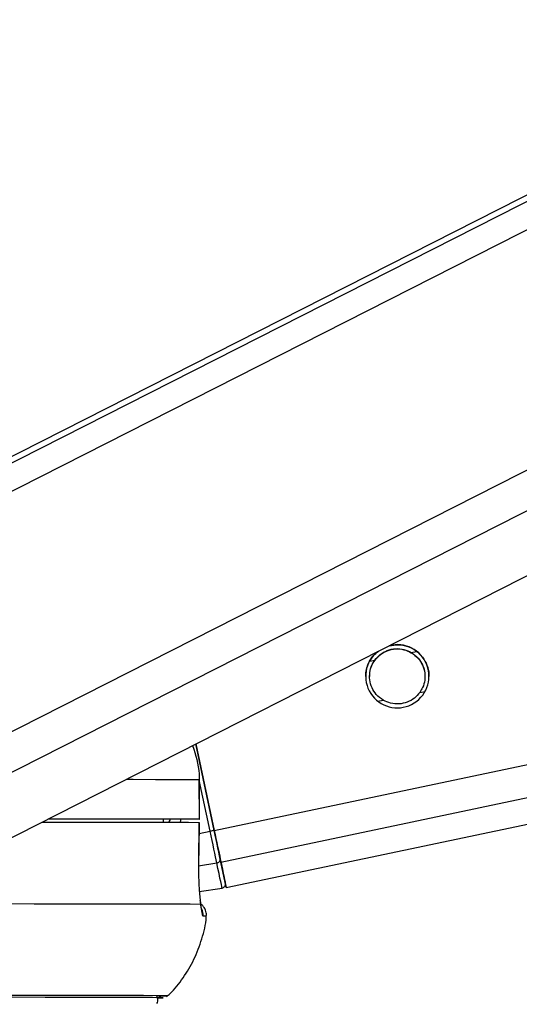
# Model space of a CAD drawing. Header units: millimetres. Extents: x 20 to 19889, y 40 to 15516.
# Tile 51 of 115: x 9768 to 9844, y 6420 to 6570. Entities that reach past the tile are written whole.
import ezdxf

# ---------------------------------------------------------------- set-up
doc = ezdxf.new("R2010")
doc.units = ezdxf.units.MM
doc.header["$LTSCALE"] = 2
doc.layers.add('COMPONENT_GEOMETRY', color=7, linetype='Continuous')
doc.styles.add('SLDTEXTSTYLE0', font='TXT', dxfattribs={"width": 0.75})
doc.dimstyles.new('SLDDIMSTYLE1', dxfattribs={"dimtxt": 100, "dimasz": 6.604, "dimexe": 0, "dimexo": 0.0625, "dimgap": 25, "dimtad": 0, "dimtih": 1, "dimtoh": 1, "dimdec": 0, "dimrnd": 1e-09, "dimzin": 12, "dimdsep": 46, "dimtxsty": 'SLDTEXTSTYLE0', "dimsah": 1, "dimcen": 0.09, "dimadec": 0, "dimazin": 3, "dimtfac": 1, "dimtdec": 0, "dimtofl": 0, "dimtmove": 0, "dimatfit": 3, "dimfxl": 1, "dimfrac": 2, "dimtolj": 1, "dimtzin": 12, "dimarcsym": 0})

# ---------------------------------------------------------------- blocks, each defined once
blk = doc.blocks.new('_D_4')
at = {"layer": 'COMPONENT_GEOMETRY', "color": 7}
for p, q in [((11286.94, 6612.47), (11286.94, 4529.82)), ((11086.87, 4509.51), (11056.4, 4509.51)), ((11056.4, 4509.51), (11056.4, 4350.76)), ((11487.01, 4509.51), (11517.47, 4509.51)), ((11517.47, 4509.51), (11517.47, 4350.76)), ((11056.4, 4350.76), (11086.87, 4350.76)), ((11517.47, 4350.76), (11487.01, 4350.76)), ((11286.94, 2118.49), (11286.94, 4201.14)), ((7117.77, 2118.49), (11293.29, 2118.49))]:
    blk.add_line(p, q, dxfattribs=at)
for points in [[(11286.94, 6612.47), (11285.92, 6605.86), (11287.95, 6605.86)], [(11286.94, 2118.49), (11287.95, 2125.1), (11285.92, 2125.1)]]:
    blk.add_solid(points, dxfattribs=at)
at = {"layer": 'COMPONENT_GEOMETRY', "color": 7, "char_height": 100, "attachment_point": 1, "style": 'SLDTEXTSTYLE0'}
for s, insert in [('7\'4.46"', (11086.87, 4479.66)), ('2247mm', (11014.16, 4330.05))]:
    blk.add_mtext(s, dxfattribs=dict(at, insert=insert))

msp = doc.modelspace()

# ---------------------------------------------------------------- linework, layer by layer
at = {"color": 8, "linetype": 'Continuous', "lineweight": 25}
for p, q in [((9735.63, 6482.22), (9991.94, 6612.47)), ((9736.27, 6486.86), (9983.46, 6612.47)), ((9743.84, 6449.9), (10063.77, 6612.47)), ((9746.84, 6445.26), (10075.88, 6612.47)), ((9797.5, 6446.56), (10585.61, 6612.47)), ((9798.51, 6441.74), (10609.53, 6612.47)), ((9827.4, 6473.57), (9828.21, 6473.74)), ((9821.1, 6472.24), (9821.87, 6472.41)), ((9828.68, 6467.5), (9829.49, 6467.67)), ((9822.34, 6466.16), (9823.15, 6466.33)), ((9796.88, 6446.43), (9795.24, 6454.21)), ((9790.82, 6448.27), (9790.63, 6447.8)), ((9795.2, 6446.07), (9796.88, 6446.43)), ((9795.12, 6441.17), (9797.89, 6441.63))]:
    msp.add_line(p, q, dxfattribs=at)
at = {"color": 7, "linetype": 'Continuous', "lineweight": 25}
for p, q in [((9981.56, 6612.47), (9739.47, 6489.45)), ((9761.21, 6442.67), (10095.36, 6612.47)), ((9799.32, 6437.9), (10628.54, 6612.47)), ((9797.5, 6446.56), (9794.73, 6459.7)), ((9794.73, 6459.7), (9797.5, 6446.56)), ((9795.23, 6454.28), (9795.23, 6448.28)), ((9795.24, 6454.28), (9795.23, 6454.28)), ((9795.25, 6448.28), (9795.24, 6454.28)), ((9789.77, 6448.28), (9789.77, 6447.8)), ((9793.25, 6448.27), (9789.77, 6448.27)), ((9795.14, 6441.61), (9795.22, 6447.78)), ((9795.19, 6447.78), (9795.21, 6447.78)), ((9795.12, 6441.61), (9795.14, 6441.61)), ((9795.24, 6437.26), (9798.69, 6437.8))]:
    msp.add_line(p, q, dxfattribs=at)
at = {"color": 8, "linetype": 'Continuous', "lineweight": 25, "flags": 128}
msp.add_lwpolyline([(9784.14, 6454.32), (9785.18, 6454.32), (9788.58, 6454.31), (9791.4, 6454.3), (9793.62, 6454.29), (9795.23, 6454.28)], dxfattribs=at)
at = {"color": 7, "linetype": 'Continuous', "lineweight": 25, "flags": 128}
for points in [[(9771.37, 6447.83), (9771.71, 6447.83), (9776.74, 6447.83), (9781.24, 6447.82), (9785.19, 6447.82), (9788.58, 6447.81), (9791.38, 6447.8), (9793.59, 6447.79), (9795.21, 6447.78)], [(9772.33, 6448.32), (9773.2, 6448.32), (9777.11, 6448.31), (9780.57, 6448.31), (9783.58, 6448.3), (9786.12, 6448.29), (9788.19, 6448.29), (9789.77, 6448.28)], [(9772.36, 6448.33), (9776.69, 6448.33), (9781.22, 6448.32), (9785.19, 6448.32), (9788.59, 6448.31), (9791.41, 6448.3), (9793.62, 6448.29), (9795.23, 6448.28)], [(9795.23, 6448.28), (9795.25, 6448.28), (9795.17, 6448.28), (9795, 6448.28), (9794.76, 6448.28), (9794.45, 6448.28), (9794.08, 6448.28), (9793.68, 6448.28), (9793.25, 6448.27)], [(9795.21, 6447.78), (9795.15, 6443.78), (9795.12, 6441.61)], [(9797.89, 6441.63), (9797.8, 6442.07), (9797.69, 6442.57), (9797.58, 6443.12), (9797.45, 6443.72), (9797.32, 6444.37), (9797.18, 6445.04), (9797.03, 6445.73), (9796.88, 6446.43)], [(9798.51, 6441.74), (9798.42, 6442.17), (9798.32, 6442.68), (9798.2, 6443.23), (9798.07, 6443.84), (9797.94, 6444.48), (9797.79, 6445.16), (9797.65, 6445.85), (9797.5, 6446.56)], [(9797.5, 6446.56), (9797.63, 6445.93), (9797.76, 6445.31), (9797.89, 6444.7), (9798.01, 6444.13), (9798.13, 6443.58), (9798.23, 6443.08), (9798.33, 6442.64), (9798.41, 6442.24)], [(9798.41, 6442.24), (9798.59, 6441.39), (9798.74, 6440.65), (9798.88, 6440.01), (9798.99, 6439.48), (9799.08, 6439.06), (9799.14, 6438.76), (9799.18, 6438.58), (9799.19, 6438.52)], [(9798.69, 6437.8), (9798.68, 6437.87), (9798.64, 6438.05), (9798.58, 6438.36), (9798.49, 6438.79), (9798.37, 6439.33), (9798.24, 6439.99), (9798.07, 6440.76), (9797.89, 6441.63)], [(9799.18, 6438.55), (9799.27, 6438.14), (9799.32, 6437.9), (9799.27, 6438.15), (9799.11, 6438.89), (9798.86, 6440.09), (9798.51, 6441.74)], [(9763.99, 6435.44), (9770.16, 6435.43), (9775.74, 6435.43), (9780.7, 6435.42), (9785.01, 6435.42), (9788.65, 6435.41), (9791.61, 6435.4), (9793.87, 6435.39), (9795.42, 6435.38)], [(9788.77, 6421.12), (9789.3, 6421.13), (9789.57, 6421.15), (9789.12, 6421.16), (9787.97, 6421.17), (9786.11, 6421.18), (9783.55, 6421.19), (9780.32, 6421.2), (9776.42, 6421.21), (9771.87, 6421.21), (9766.7, 6421.22), (9760.93, 6421.22), (9754.59, 6421.22), (9747.71, 6421.22)], [(9788.77, 6421.12), (9789.48, 6421.13), (9789.75, 6421.15), (9789.3, 6421.16), (9788.15, 6421.17), (9786.28, 6421.18), (9783.73, 6421.19), (9780.49, 6421.2), (9776.58, 6421.21), (9772.03, 6421.21), (9766.85, 6421.22), (9761.07, 6421.22), (9754.72, 6421.22), (9747.84, 6421.23)], [(9789.08, 6421.4), (9789.38, 6421.41), (9790.26, 6421.42), (9790.43, 6421.44), (9789.91, 6421.45), (9788.68, 6421.46), (9786.77, 6421.47), (9784.17, 6421.48), (9780.9, 6421.49), (9776.98, 6421.5), (9772.42, 6421.5), (9767.25, 6421.51), (9761.5, 6421.51), (9755.18, 6421.51), (9749.53, 6421.51)]]:
    msp.add_lwpolyline(points, dxfattribs=at)
at = {"color": 7, "linetype": 'Continuous', "lineweight": 25}
for centre, radius, start, end in [((9825.28, 6469.96), 4.8, 128.925, 104.9504), ((9822.16, 6327.16), 121.92, 101.6682, 101.9648), ((9797.85, 6442.19), 0.56, 274.2313, 5.323), ((9798.6, 6438.4), 0.6, 278.888, 11.888)]:
    msp.add_arc(centre, radius, start, end, dxfattribs=at)
at = {"color": 8, "linetype": 'Continuous', "lineweight": 25}
for centre, radius, start, end in [((9793.8, 6433.77), 2.01, 353.8776, 24.5878), ((9795.92, 6429.41), 4.15, 84.7175, 91.6778)]:
    msp.add_arc(centre, radius, start, end, dxfattribs=at)
msp.add_ellipse((9785.4, 6450.32), major_axis=(4.83, 5.58), ratio=0.999929, start_param=5.076879, end_param=5.144788, dxfattribs=at)
at = {"color": 7, "linetype": 'Continuous', "lineweight": 25}
for points, knots in [([(9824.01, 6474.58), (9824.52, 6474.67), (9825.54, 6474.85), (9827.06, 6474.49), (9827.99, 6473.95), (9828.38, 6473.61), (9828.44, 6473.56)], [0, 0, 0, 0, 0.3153369, 0.6354376, 0.9428925, 1, 1, 1, 1]), ([(9820.92, 6471.97), (9821.13, 6472.36), (9821.49, 6473.04), (9822.15, 6473.56), (9822.44, 6473.78)], [0, 0, 0, 0, 0.563202, 1, 1, 1, 1]), ([(9821.87, 6472.41), (9822.12, 6472.71), (9822.63, 6473.3), (9823.75, 6473.93), (9825, 6474.21), (9826.31, 6474.1), (9827.04, 6473.75), (9827.4, 6473.57)], [0, 0, 0, 0, 0.196452, 0.39265, 0.593358, 0.798818, 1, 1, 1, 1]), ([(9821.87, 6472.38), (9822.12, 6472.68), (9822.63, 6473.27), (9823.75, 6473.9), (9825, 6474.18), (9826.31, 6474.07), (9827.04, 6473.72), (9827.4, 6473.54)], [0, 0, 0, 0, 0.196452, 0.39265, 0.593358, 0.798818, 1, 1, 1, 1]), ([(9827.4, 6473.57), (9827.77, 6473.31), (9828.46, 6472.82), (9829.16, 6471.7), (9829.5, 6470.51), (9829.48, 6469.32), (9829.19, 6468.3), (9828.84, 6467.75), (9828.68, 6467.5)], [0, 0, 0, 0, 0.204636, 0.376335, 0.548834, 0.703363, 0.864285, 1, 1, 1, 1]), ([(9827.4, 6473.54), (9827.78, 6473.28), (9828.46, 6472.79), (9829.15, 6471.67), (9829.47, 6470.68), (9829.45, 6470.1), (9829.44, 6469.93)], [0, 0, 0, 0, 0.33046, 0.607732, 0.886295, 1, 1, 1, 1]), ([(9828.44, 6473.56), (9828.75, 6473.25), (9829.36, 6472.63), (9829.91, 6471.37), (9830.12, 6470.41), (9830.07, 6469.98), (9830.07, 6469.95)], [0, 0, 0, 0, 0.339836, 0.68215, 0.97959, 1, 1, 1, 1]), ([(9820.48, 6469.95), (9820.5, 6470.3), (9820.54, 6471.04), (9820.79, 6471.65), (9820.92, 6471.97)], [0, 0, 0, 0, 0.485316, 1, 1, 1, 1]), ([(9823.15, 6466.33), (9822.78, 6466.6), (9822.09, 6467.08), (9821.39, 6468.2), (9821.05, 6469.39), (9821.08, 6470.58), (9821.36, 6471.6), (9821.71, 6472.15), (9821.87, 6472.41)], [0, 0, 0, 0, 0.204636, 0.376335, 0.548834, 0.703363, 0.864285, 1, 1, 1, 1]), ([(9821.11, 6469.92), (9821.11, 6470.12), (9821.09, 6470.72), (9821.37, 6471.57), (9821.71, 6472.12), (9821.87, 6472.38)], [0, 0, 0, 0, 0.220923, 0.643562, 1, 1, 1, 1]), ([(9828.68, 6467.5), (9828.43, 6467.2), (9827.93, 6466.6), (9826.81, 6465.97), (9825.55, 6465.7), (9824.24, 6465.8), (9823.51, 6466.16), (9823.15, 6466.33)], [0, 0, 0, 0, 0.196452, 0.39265, 0.593358, 0.798818, 1, 1, 1, 1]), ([(9794.22, 6459.44), (9794.67, 6458.02), (9795.2, 6456.32), (9795.22, 6454.56), (9795.23, 6454.28)], [0, 0, 0, 0, 0.838414, 1, 1, 1, 1]), ([(9795.12, 6441.61), (9795.12, 6441.07), (9795.11, 6439.64), (9795.2, 6437.44), (9795.34, 6436.01), (9795.42, 6435.42), (9795.42, 6435.38)], [0, 0, 0, 0, 0.2204933, 0.593656, 0.9703484, 1, 1, 1, 1]), ([(9795.58, 6434.58), (9795.58, 6434.58), (9795.58, 6434.57), (9795.52, 6434.88), (9795.47, 6435.32), (9795.4, 6435.79), (9795.38, 6435.9)], [0, 0, 0, 0, 0.114221, 0.413828, 0.861712, 1, 1, 1, 1]), ([(9796.26, 6433.47), (9796.28, 6433.54), (9796.36, 6433.86), (9796.23, 6434.41), (9795.94, 6434.95), (9795.64, 6435.27), (9795.46, 6435.38), (9795.41, 6435.41)], [0, 0, 0, 0, 0.095959, 0.43631, 0.701105, 0.921979, 1, 1, 1, 1]), ([(9795.42, 6435.38), (9795.48, 6434.87), (9795.6, 6433.83), (9795.73, 6433.65), (9795.79, 6433.55)], [0, 0, 0, 0, 0.485349, 1, 1, 1, 1]), ([(9790.25, 6421.29), (9790.43, 6421.44), (9791.39, 6422.28), (9792.85, 6424.18), (9794.53, 6426.96), (9795.66, 6430.07), (9796.26, 6432.31), (9796.28, 6433.48), (9796.28, 6433.53)], [0, 0, 0, 0, 0.050152, 0.276032, 0.509749, 0.747979, 0.988634, 1, 1, 1, 1]), ([(9788.79, 6420.26), (9788.79, 6420.27), (9788.87, 6420.36), (9788.95, 6420.61), (9788.96, 6420.97), (9788.86, 6421.26), (9788.76, 6421.39), (9788.72, 6421.43)], [0, 0, 0, 0, 0.015619, 0.296787, 0.587906, 0.85858, 1, 1, 1, 1])]:
    msp.add_open_spline(points, degree=3, knots=knots, dxfattribs=at)
at = {"color": 8, "linetype": 'Continuous', "lineweight": 25}
msp.add_open_spline([(9790.64, 6447.8), (9790.7, 6447.87), (9790.81, 6448.01), (9790.83, 6448.19), (9790.85, 6448.27)], degree=3, knots=[0, 0, 0, 0, 0.514526, 1, 1, 1, 1], dxfattribs=at)

# ---------------------------------------------------------------- dimensions: what is measured, and where the dimension line sits
at = {"layer": 'COMPONENT_GEOMETRY', "color": 7}
dim = msp.add_linear_dim(base=(11286.94, 6612.47), p1=(7115.23, 2118.49), p2=(12213.25, 6612.47), angle=90, dimstyle='SLDDIMSTYLE1', dxfattribs=at)
dim.commit()
dim.dimension.update_dxf_attribs({"geometry": '_D_4', "text_midpoint": (11286.94, 4365.48), "dimtype": 160})

doc.saveas('drawing.dxf')
